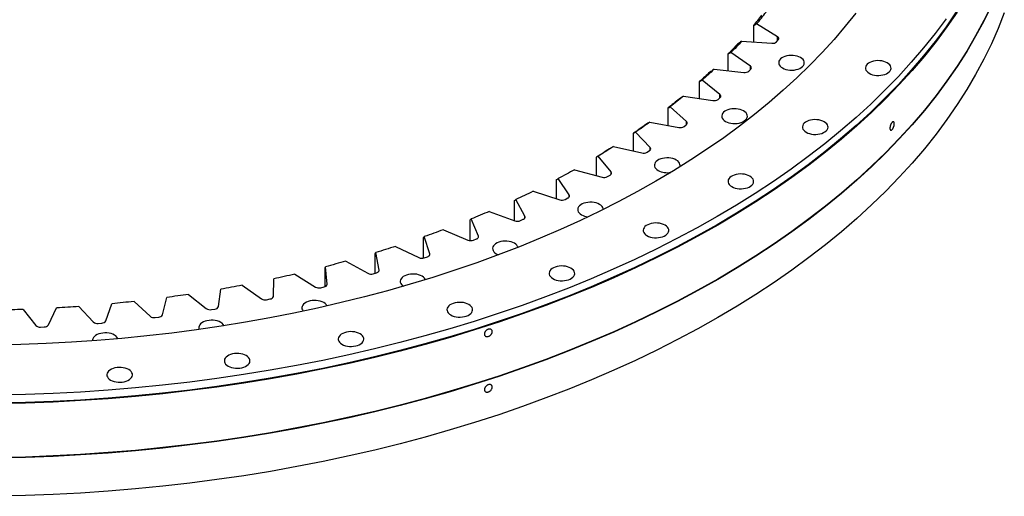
# Model space of a CAD drawing. Header units: millimetres. Extents: x 90 to 11535, y 34437 to 43816.
# Tile 11 of 14: x 7460 to 8459, y 38630 to 39114. Entities that reach past the tile are written whole.
import ezdxf

# ---------------------------------------------------------------- set-up
doc = ezdxf.new("R2010")
doc.units = ezdxf.units.MM
doc.header["$LTSCALE"] = 50

msp = doc.modelspace()

# ---------------------------------------------------------------- linework, layer by layer
at = {"color": 7, "linetype": 'Continuous', "lineweight": 25}
for p, q in [((8229.09, 39096.64), (8207.9, 39109.59)), ((8204.95, 39091.26), (8204.95, 39108.12)), ((8192.69, 39092.09), (8223.35, 39090.03)), ((8228.2, 39091.54), (8229.89, 39093.49)), ((8179.08, 39062.09), (8179.08, 39079.15)), ((8201.53, 39066.8), (8181.81, 39080.51)), ((8164.7, 39063.6), (8195.07, 39060.41)), ((8200.07, 39061.74), (8201.98, 39063.63)), ((8150.04, 39033.85), (8150.04, 39051.18)), ((8170.71, 39038.04), (8152.56, 39052.45)), ((8133.6, 39036.21), (8163.55, 39031.9)), ((8168.69, 39033.04), (8170.81, 39034.86)), ((8117.95, 39006.64), (8117.95, 39024.35)), ((8136.76, 39010.47), (8120.25, 39025.53)), ((8099.53, 39010.02), (8128.94, 39004.62)), ((8099.82, 38984.22), (8085.01, 38999.86)), ((8134.19, 39005.57), (8136.51, 39007.3)), ((8082.96, 38980.57), (8082.96, 38998.76)), ((8062.62, 38985.15), (8091.37, 38978.67)), ((8096.72, 38979.42), (8099.22, 38981.07)), ((8045.19, 38955.73), (8045.19, 38974.52)), ((8060.05, 38959.4), (8047.01, 38975.54)), ((8023.02, 38961.7), (8051, 38954.17)), ((8004.82, 38932.21), (8004.82, 38951.73)), ((8017.6, 38936.09), (8006.38, 38952.69)), ((8056.42, 38954.72), (8059.09, 38956.27)), ((7980.91, 38939.76), (8007.99, 38931.21)), ((7961.99, 38910.08), (7961.99, 38930.47)), ((7972.66, 38914.4), (7963.3, 38931.38)), ((8013.46, 38931.56), (8016.3, 38933)), ((7936.44, 38919.42), (7962.52, 38909.88)), ((7916.9, 38889.79), (7916.9, 38910.85)), ((7925.39, 38894.42), (7917.94, 38911.71)), ((7968.02, 38910.03), (7971.01, 38911.37)), ((7889.81, 38900.77), (7914.77, 38890.29)), ((7869.72, 38872.04), (7869.72, 38892.93)), ((7876.01, 38876.23), (7870.49, 38893.76)), ((7920.28, 38890.23), (7923.42, 38891.45)), ((7841.2, 38883.88), (7864.95, 38872.5)), ((7820.65, 38856.68), (7820.65, 38876.79)), ((7824.71, 38859.9), (7821.14, 38877.6)), ((7870.44, 38872.24), (7873.71, 38873.34)), ((7769.89, 38843.18), (7769.89, 38862.5)), ((7771.7, 38845.5), (7770.11, 38863.29)), ((7790.82, 38868.82), (7813.26, 38856.58)), ((7717.21, 38833.09), (7717.59, 38850.91)), ((7738.88, 38855.66), (7759.91, 38842.62)), ((7818.71, 38856.12), (7822.09, 38857.1)), ((7661.44, 38822.73), (7663.81, 38840.49)), ((7685.57, 38844.44), (7705.12, 38830.65)), ((7765.3, 38841.95), (7768.78, 38842.8)), ((7604.65, 38814.44), (7608.98, 38832.08)), ((7631.14, 38835.22), (7649.11, 38820.74)), ((7710.42, 38829.79), (7713.99, 38830.51)), ((7463.27, 38819.87), (7476.12, 38803.66)), ((7488.88, 38804.26), (7497.08, 38821.43)), ((7519.76, 38822.91), (7534.37, 38807.21)), ((7547.05, 38808.28), (7553.32, 38825.72)), ((7575.79, 38828.03), (7592.12, 38812.91)), ((7654.3, 38819.68), (7657.95, 38820.27)), ((7597.18, 38811.67), (7600.89, 38812.12)), ((7480.87, 38802.06), (7484.64, 38802.23)), ((7539.29, 38805.78), (7543.04, 38806.1))]:
    msp.add_line(p, q, dxfattribs=at)
at = {"color": 82, "linetype": 'Continuous', "lineweight": 25}
for p, q in [((8229.09, 39092.57), (8229.09, 39096.64)), ((8201.53, 39063.18), (8201.53, 39066.8)), ((8170.71, 39034.77), (8170.71, 39038.04)), ((8136.76, 39007.51), (8136.76, 39010.47)), ((8099.82, 38981.57), (8099.82, 38984.22)), ((8060.05, 38957.05), (8060.05, 38959.4)), ((8017.6, 38934.07), (8017.6, 38936.09)), ((7972.66, 38912.72), (7972.66, 38914.4)), ((7925.39, 38893.08), (7925.39, 38894.42)), ((7876.01, 38875.23), (7876.01, 38876.23)), ((7824.71, 38859.26), (7824.71, 38859.9)), ((7771.7, 38845.21), (7771.7, 38845.5))]:
    msp.add_line(p, q, dxfattribs=at)
at = {"color": 7, "linetype": 'Continuous', "lineweight": 25, "flags": 128}
for points in [[(8308.72, 39120.7), (8297.93, 39107.19), (8286.54, 39093.84), (8274.53, 39080.67), (8261.94, 39067.69), (8248.76, 39054.91), (8235.01, 39042.32), (8220.69, 39029.95), (8205.82, 39017.8), (8190.4, 39005.88), (8174.44, 38994.19), (8157.96, 38982.76), (8140.97, 38971.57), (8123.47, 38960.64), (8105.49, 38949.99), (8087.02, 38939.6), (8068.1, 38929.5), (8048.72, 38919.69), (8028.91, 38910.18), (8008.67, 38900.97), (7988.01, 38892.07), (7966.97, 38883.48), (7945.54, 38875.21), (7923.74, 38867.27), (7901.59, 38859.67), (7879.1, 38852.4), (7856.29, 38845.47), (7833.18, 38838.89), (7809.77, 38832.66), (7786.09, 38826.79), (7762.15, 38821.27), (7737.97, 38816.12), (7713.57, 38811.34), (7688.95, 38806.93), (7664.15, 38802.89), (7639.17, 38799.23), (7614.03, 38795.94), (7588.75, 38793.04), (7563.35, 38790.52), (7537.84, 38788.39), (7512.25, 38786.64), (7486.58, 38785.28), (7460.86, 38784.3), (7435.11, 38783.72)], [(8410.6, 39121.82), (8400.2, 39106.76), (8389.12, 39091.87), (8377.36, 39077.15), (8364.94, 39062.61), (8351.87, 39048.27), (8338.15, 39034.13), (8323.8, 39020.2), (8308.81, 39006.49), (8293.21, 38993.01), (8277.01, 38979.78), (8260.21, 38966.79), (8242.83, 38954.06), (8224.87, 38941.6), (8206.36, 38929.41), (8187.3, 38917.51), (8167.71, 38905.9), (8147.6, 38894.59), (8126.98, 38883.59), (8105.87, 38872.9), (8084.29, 38862.53), (8062.24, 38852.5), (8039.74, 38842.8), (8016.81, 38833.45), (7993.46, 38824.44), (7969.72, 38815.79), (7945.59, 38807.51), (7921.09, 38799.59), (7896.24, 38792.04), (7871.06, 38784.87), (7845.56, 38778.08), (7819.77, 38771.69), (7793.69, 38765.68), (7767.35, 38760.07), (7740.76, 38754.86), (7713.95, 38750.05), (7686.92, 38745.65), (7659.71, 38741.66), (7632.32, 38738.09), (7604.79, 38734.92), (7577.12, 38732.18), (7549.33, 38729.85), (7521.45, 38727.95), (7493.49, 38726.46), (7465.47, 38725.4), (7437.41, 38724.77)], [(8446.26, 39128.59), (8438.63, 39112.98), (8430.3, 39097.49), (8421.27, 39082.12), (8411.54, 39066.9), (8401.12, 39051.83), (8390.03, 39036.93), (8378.26, 39022.19), (8365.83, 39007.64), (8352.75, 38993.29), (8339.02, 38979.13), (8324.65, 38965.19), (8309.65, 38951.47), (8294.04, 38937.98), (8277.82, 38924.73), (8261, 38911.73), (8243.61, 38898.99), (8225.64, 38886.51), (8207.11, 38874.32), (8188.03, 38862.4), (8168.42, 38850.78), (8148.29, 38839.46), (8127.65, 38828.45), (8106.52, 38817.75), (8084.91, 38807.38), (8062.84, 38797.33), (8040.33, 38787.63), (8017.38, 38778.26), (7994.01, 38769.25), (7970.24, 38760.59), (7946.09, 38752.3), (7921.57, 38744.37), (7896.7, 38736.82), (7871.49, 38729.64), (7845.97, 38722.85), (7820.15, 38716.44), (7794.05, 38710.43), (7767.68, 38704.82), (7741.07, 38699.6), (7714.23, 38694.79), (7687.18, 38690.39), (7659.94, 38686.39), (7632.53, 38682.81), (7604.97, 38679.65), (7577.27, 38676.9), (7549.46, 38674.57), (7521.55, 38672.67), (7493.57, 38671.18), (7465.52, 38670.12), (7437.44, 38669.48)], [(8446.26, 39128.19), (8438.63, 39112.57), (8430.3, 39097.08), (8421.27, 39081.71), (8411.54, 39066.49), (8401.12, 39051.42), (8390.03, 39036.52), (8378.26, 39021.79), (8365.83, 39007.23), (8352.75, 38992.88), (8339.02, 38978.72), (8324.65, 38964.78), (8309.65, 38951.06), (8294.04, 38937.57), (8277.82, 38924.32), (8261, 38911.32), (8243.61, 38898.58), (8225.64, 38886.11), (8207.11, 38873.91), (8188.03, 38861.99), (8168.42, 38850.37), (8148.29, 38839.05), (8127.65, 38828.04), (8106.52, 38817.34), (8084.91, 38806.97), (8062.84, 38796.93), (8040.33, 38787.22), (8017.38, 38777.85), (7994.01, 38768.84), (7970.24, 38760.18), (7946.09, 38751.89), (7921.57, 38743.96), (7896.7, 38736.41), (7871.49, 38729.23), (7845.97, 38722.44), (7820.15, 38716.04), (7794.05, 38710.02), (7767.68, 38704.41), (7741.07, 38699.19), (7714.23, 38694.38), (7687.18, 38689.98), (7659.94, 38685.99), (7632.53, 38682.4), (7604.97, 38679.24), (7577.27, 38676.49), (7549.46, 38674.16), (7521.55, 38672.26), (7493.57, 38670.77), (7465.52, 38669.71), (7437.44, 38669.07)], [(8411.54, 39121.61), (8401.12, 39106.54), (8390.03, 39091.64), (8378.26, 39076.9), (8365.83, 39062.35), (8352.75, 39047.99), (8339.02, 39033.84), (8324.65, 39019.9), (8309.65, 39006.17), (8294.04, 38992.69), (8277.82, 38979.44), (8261, 38966.44), (8243.61, 38953.7), (8225.64, 38941.22), (8207.11, 38929.02), (8188.03, 38917.11), (8168.42, 38905.49), (8148.29, 38894.17), (8127.65, 38883.16), (8106.52, 38872.46), (8084.91, 38862.09), (8062.84, 38852.04), (8040.33, 38842.33), (8017.38, 38832.97), (7994.01, 38823.96), (7970.24, 38815.3), (7946.09, 38807.01), (7921.57, 38799.08), (7896.7, 38791.52), (7871.49, 38784.35), (7845.97, 38777.56), (7820.15, 38771.15), (7794.05, 38765.14), (7767.68, 38759.53), (7741.07, 38754.31), (7714.23, 38749.5), (7687.18, 38745.1), (7659.94, 38741.1), (7632.53, 38737.52), (7604.97, 38734.36), (7577.27, 38731.61), (7549.46, 38729.28), (7521.55, 38727.37), (7493.57, 38725.89), (7465.52, 38724.83), (7437.44, 38724.19)], [(8459.38, 39120.95), (8453.18, 39105.12), (8446.26, 39089.4), (8438.63, 39073.79), (8430.3, 39058.29), (8421.27, 39042.93), (8411.54, 39027.71), (8401.12, 39012.64), (8390.03, 38997.73), (8378.26, 38983), (8365.83, 38968.45), (8352.75, 38954.09), (8339.02, 38939.94), (8324.65, 38925.99), (8309.65, 38912.27), (8294.04, 38898.78), (8277.82, 38885.53), (8261, 38872.53), (8243.61, 38859.79), (8225.64, 38847.32), (8207.11, 38835.12), (8188.03, 38823.21), (8168.42, 38811.59), (8148.29, 38800.27), (8127.65, 38789.25), (8106.52, 38778.56), (8084.91, 38768.18), (8062.84, 38758.14), (8040.33, 38748.43), (8017.38, 38739.07), (7994.01, 38730.06), (7970.24, 38721.4), (7946.09, 38713.1), (7921.57, 38705.18), (7896.7, 38697.62), (7871.49, 38690.45), (7845.97, 38683.65), (7820.15, 38677.25), (7794.05, 38671.24), (7767.68, 38665.62), (7741.07, 38660.41), (7714.23, 38655.6), (7687.18, 38651.19), (7659.94, 38647.2), (7632.53, 38643.62), (7604.97, 38640.45), (7577.27, 38637.71), (7549.46, 38635.38), (7521.55, 38633.47), (7493.57, 38631.99), (7465.52, 38630.93), (7437.44, 38630.29)], [(8400.2, 39114.93), (8389.12, 39100.04), (8377.36, 39085.32), (8364.94, 39070.78), (8351.87, 39056.43), (8338.15, 39042.29), (8323.8, 39028.36), (8308.81, 39014.65), (8293.21, 39001.18), (8277.01, 38987.94), (8260.21, 38974.95), (8242.83, 38962.22), (8224.87, 38949.76), (8206.36, 38937.58), (8187.3, 38925.67), (8167.71, 38914.06), (8147.6, 38902.75), (8126.98, 38891.75), (8105.87, 38881.06), (8084.29, 38870.7), (8062.24, 38860.67), (8039.74, 38850.97), (8016.81, 38841.61), (7993.46, 38832.61), (7969.72, 38823.96), (7945.59, 38815.67), (7921.09, 38807.75), (7896.24, 38800.2), (7871.06, 38793.04), (7845.56, 38786.25), (7819.77, 38779.85), (7793.69, 38773.84), (7767.35, 38768.23), (7740.76, 38763.02), (7713.95, 38758.22), (7686.92, 38753.82), (7659.71, 38749.83), (7632.32, 38746.25), (7604.79, 38743.09), (7577.12, 38740.34), (7549.33, 38738.02), (7521.45, 38736.11), (7493.49, 38734.63), (7465.47, 38733.57), (7437.41, 38732.93)], [(8188.43, 39089.11), (8187.28, 39087.85), (8186.13, 39086.6), (8184.97, 39085.36), (8183.8, 39084.11), (8182.63, 39082.87), (8181.45, 39081.62), (8180.27, 39080.38), (8179.08, 39079.15)], [(8192.69, 39092.09), (8191.36, 39090.63), (8190.02, 39089.18), (8188.67, 39087.72), (8187.32, 39086.28), (8185.95, 39084.83), (8184.58, 39083.39), (8183.2, 39081.94), (8181.81, 39080.51)], [(8234.14, 39064.91), (8235.78, 39064.11), (8237.62, 39063.48), (8239.62, 39063.03), (8241.72, 39062.77), (8243.87, 39062.72), (8246, 39062.87), (8248.06, 39063.23), (8249.98, 39063.77), (8251.73, 39064.49), (8253.25, 39065.37), (8254.5, 39066.38), (8255.44, 39067.49), (8256.05, 39068.68), (8256.32, 39069.91), (8256.23, 39071.15), (8255.79, 39072.36), (8255.01, 39073.52), (8253.91, 39074.58), (8252.52, 39075.53), (8250.88, 39076.33), (8249.04, 39076.96), (8247.04, 39077.41), (8244.94, 39077.67), (8242.79, 39077.72), (8240.66, 39077.56), (8238.6, 39077.21), (8236.68, 39076.67), (8234.93, 39075.95), (8233.41, 39075.07), (8232.16, 39074.06), (8231.22, 39072.95), (8230.61, 39071.76), (8230.34, 39070.53), (8230.43, 39069.29), (8230.87, 39068.08), (8231.65, 39066.92), (8232.75, 39065.86), (8234.14, 39064.91)], [(8322.16, 39059.56), (8323.8, 39058.76), (8325.64, 39058.13), (8327.64, 39057.67), (8329.74, 39057.42), (8331.89, 39057.37), (8334.02, 39057.52), (8336.08, 39057.88), (8338, 39058.42), (8339.75, 39059.14), (8341.27, 39060.02), (8342.52, 39061.03), (8343.46, 39062.14), (8344.07, 39063.33), (8344.34, 39064.56), (8344.25, 39065.8), (8343.81, 39067.01), (8343.03, 39068.16), (8341.93, 39069.23), (8340.54, 39070.17), (8338.9, 39070.98), (8337.06, 39071.61), (8335.06, 39072.06), (8332.96, 39072.31), (8330.81, 39072.37), (8328.68, 39072.21), (8326.62, 39071.86), (8324.7, 39071.31), (8322.95, 39070.59), (8321.43, 39069.72), (8320.18, 39068.71), (8319.24, 39067.6), (8318.63, 39066.41), (8318.36, 39065.18), (8318.45, 39063.94), (8318.89, 39062.73), (8319.67, 39061.57), (8320.77, 39060.51), (8322.16, 39059.56)], [(8160.48, 39060.78), (8159.19, 39059.57), (8157.9, 39058.37), (8156.61, 39057.16), (8155.3, 39055.96), (8154, 39054.77), (8152.68, 39053.57), (8151.36, 39052.38), (8150.04, 39051.18)], [(8164.7, 39063.6), (8163.21, 39062.2), (8161.71, 39060.8), (8160.2, 39059.4), (8158.69, 39058), (8157.17, 39056.61), (8155.64, 39055.22), (8154.1, 39053.83), (8152.56, 39052.45)], [(8129.44, 39033.54), (8128.02, 39032.38), (8126.6, 39031.23), (8125.17, 39030.08), (8123.74, 39028.93), (8122.3, 39027.78), (8120.86, 39026.64), (8119.41, 39025.49), (8117.95, 39024.35)], [(8133.6, 39036.21), (8131.96, 39034.86), (8130.31, 39033.52), (8128.65, 39032.18), (8126.98, 39030.84), (8125.31, 39029.51), (8123.63, 39028.18), (8121.94, 39026.85), (8120.25, 39025.53)], [(8176.29, 39010.77), (8177.93, 39009.97), (8179.78, 39009.34), (8181.78, 39008.89), (8183.88, 39008.63), (8186.02, 39008.58), (8188.15, 39008.74), (8190.21, 39009.09), (8192.14, 39009.63), (8193.89, 39010.35), (8195.41, 39011.23), (8196.65, 39012.24), (8197.6, 39013.35), (8198.21, 39014.54), (8198.47, 39015.77), (8198.39, 39017.01), (8197.95, 39018.22), (8197.17, 39019.38), (8196.07, 39020.44), (8194.68, 39021.39), (8193.04, 39022.19), (8191.2, 39022.82), (8189.2, 39023.27), (8187.09, 39023.53), (8184.95, 39023.58), (8182.82, 39023.43), (8180.76, 39023.07), (8178.83, 39022.53), (8177.08, 39021.81), (8175.57, 39020.93), (8174.32, 39019.92), (8173.38, 39018.81), (8172.76, 39017.62), (8172.5, 39016.39), (8172.59, 39015.15), (8173.03, 39013.94), (8173.81, 39012.79), (8174.91, 39011.72), (8176.29, 39010.77)], [(8099.53, 39010.02), (8097.74, 39008.74), (8095.94, 39007.46), (8094.14, 39006.19), (8092.33, 39004.91), (8090.51, 39003.65), (8088.69, 39002.38), (8086.85, 39001.12), (8085.01, 38999.86)], [(8258.21, 38999.71), (8259.85, 38998.91), (8261.69, 38998.27), (8263.69, 38997.82), (8265.79, 38997.57), (8267.94, 38997.52), (8270.07, 38997.67), (8272.13, 38998.02), (8274.06, 38998.57), (8275.8, 38999.29), (8277.32, 39000.17), (8278.57, 39001.17), (8279.51, 39002.29), (8280.12, 39003.48), (8280.39, 39004.71), (8280.3, 39005.94), (8279.86, 39007.16), (8279.08, 39008.31), (8277.98, 39009.38), (8276.59, 39010.32), (8274.96, 39011.12), (8273.11, 39011.76), (8271.11, 39012.21), (8269.01, 39012.46), (8266.86, 39012.51), (8264.73, 39012.36), (8262.68, 39012.01), (8260.75, 39011.46), (8259, 39010.74), (8257.48, 39009.87), (8256.23, 39008.86), (8255.29, 39007.74), (8254.68, 39006.56), (8254.41, 39005.33), (8254.5, 39004.09), (8254.94, 39002.87), (8255.72, 39001.72), (8256.82, 39000.66), (8258.21, 38999.71)], [(8095.44, 39007.51), (8093.9, 39006.41), (8092.35, 39005.31), (8090.8, 39004.21), (8089.24, 39003.12), (8087.68, 39002.02), (8086.11, 39000.94), (8084.54, 38999.85), (8082.96, 38998.76)], [(8058.62, 38982.79), (8056.96, 38981.75), (8055.29, 38980.71), (8053.62, 38979.67), (8051.95, 38978.63), (8050.27, 38977.6), (8048.58, 38976.57), (8046.89, 38975.55), (8045.19, 38974.52)], [(8062.62, 38985.15), (8060.69, 38983.94), (8058.75, 38982.73), (8056.81, 38981.52), (8054.86, 38980.32), (8052.91, 38979.12), (8050.95, 38977.93), (8048.98, 38976.73), (8047.01, 38975.54)], [(8129.83, 38964.55), (8129.87, 38964.65), (8130.13, 38965.88), (8130.05, 38967.11), (8129.61, 38968.33), (8128.82, 38969.48), (8127.73, 38970.55), (8126.34, 38971.49), (8124.7, 38972.29), (8122.86, 38972.93), (8120.86, 38973.38), (8118.75, 38973.63), (8116.61, 38973.68), (8114.48, 38973.53), (8112.42, 38973.18), (8110.49, 38972.63), (8108.74, 38971.91), (8107.23, 38971.04), (8105.98, 38970.03), (8105.03, 38968.91), (8104.42, 38967.73), (8104.16, 38966.5), (8104.25, 38965.26), (8104.69, 38964.04), (8105.47, 38962.89), (8106.57, 38961.83), (8107.95, 38960.88), (8107.95, 38960.88)], [(8023.02, 38961.7), (8020.96, 38960.56), (8018.9, 38959.42), (8016.83, 38958.29), (8014.75, 38957.16), (8012.67, 38956.04), (8010.58, 38954.92), (8008.48, 38953.8), (8006.38, 38952.69)], [(8059.09, 38956.27), (8059.57, 38956.59), (8059.96, 38956.95), (8060.25, 38957.33), (8060.43, 38957.74), (8060.5, 38958.16), (8060.46, 38958.59), (8060.31, 38959), (8060.05, 38959.4)], [(8182.66, 38944.55), (8184.29, 38943.75), (8186.14, 38943.11), (8188.14, 38942.66), (8190.24, 38942.41), (8192.39, 38942.36), (8194.52, 38942.51), (8196.57, 38942.86), (8198.5, 38943.41), (8200.25, 38944.13), (8201.77, 38945), (8203.02, 38946.01), (8203.96, 38947.13), (8204.57, 38948.31), (8204.84, 38949.54), (8204.75, 38950.78), (8204.31, 38952), (8203.53, 38953.15), (8202.43, 38954.22), (8201.04, 38955.16), (8199.4, 38955.96), (8197.56, 38956.6), (8195.56, 38957.05), (8193.46, 38957.3), (8191.31, 38957.35), (8189.18, 38957.2), (8187.12, 38956.85), (8185.19, 38956.3), (8183.45, 38955.58), (8181.93, 38954.71), (8180.68, 38953.7), (8179.74, 38952.58), (8179.12, 38951.39), (8178.86, 38950.16), (8178.95, 38948.93), (8179.39, 38947.71), (8180.17, 38946.56), (8181.27, 38945.49), (8182.66, 38944.55)], [(7980.91, 38939.76), (7978.72, 38938.7), (7976.54, 38937.64), (7974.35, 38936.58), (7972.15, 38935.54), (7969.94, 38934.49), (7967.73, 38933.45), (7965.52, 38932.41), (7963.3, 38931.38)], [(8016.3, 38933), (8016.81, 38933.3), (8017.24, 38933.65), (8017.57, 38934.02), (8017.8, 38934.43), (8017.91, 38934.84), (8017.92, 38935.27), (8017.82, 38935.68), (8017.6, 38936.09)], [(7936.44, 38919.42), (7934.15, 38918.44), (7931.85, 38917.46), (7929.54, 38916.49), (7927.23, 38915.53), (7924.92, 38914.57), (7922.59, 38913.61), (7920.27, 38912.66), (7917.94, 38911.71)], [(8052.23, 38921.43), (8052.13, 38922.14), (8051.69, 38923.35), (8050.91, 38924.5), (8049.81, 38925.57), (8048.43, 38926.51), (8046.79, 38927.32), (8044.94, 38927.95), (8042.94, 38928.4), (8040.84, 38928.66), (8038.7, 38928.71), (8036.57, 38928.55), (8034.51, 38928.2), (8032.58, 38927.66), (8030.83, 38926.94), (8029.31, 38926.06), (8028.07, 38925.05), (8027.12, 38923.94), (8026.51, 38922.75), (8026.24, 38921.52), (8026.33, 38920.28), (8026.77, 38919.07), (8027.55, 38917.91), (8028.65, 38916.85), (8030.04, 38915.9), (8030.04, 38915.9)], [(7971.01, 38911.37), (7971.56, 38911.65), (7972.02, 38911.98), (7972.39, 38912.34), (7972.66, 38912.73), (7972.83, 38913.15), (7972.88, 38913.57), (7972.82, 38913.99), (7972.66, 38914.4)], [(7889.81, 38900.77), (7887.41, 38899.87), (7885.01, 38898.99), (7882.6, 38898.1), (7880.19, 38897.23), (7877.77, 38896.35), (7875.35, 38895.48), (7872.92, 38894.62), (7870.49, 38893.76)], [(8096.52, 38894.82), (8098.16, 38894.02), (8100, 38893.39), (8102, 38892.94), (8104.11, 38892.68), (8106.25, 38892.63), (8108.38, 38892.79), (8110.44, 38893.14), (8112.37, 38893.68), (8114.11, 38894.4), (8115.63, 38895.28), (8116.88, 38896.29), (8117.82, 38897.4), (8118.44, 38898.59), (8118.7, 38899.82), (8118.61, 38901.06), (8118.17, 38902.27), (8117.39, 38903.43), (8116.29, 38904.49), (8114.91, 38905.44), (8113.27, 38906.24), (8111.42, 38906.87), (8109.42, 38907.32), (8107.32, 38907.58), (8105.18, 38907.63), (8103.05, 38907.48), (8100.99, 38907.12), (8099.06, 38906.58), (8097.31, 38905.86), (8095.79, 38904.98), (8094.55, 38903.97), (8093.6, 38902.86), (8092.99, 38901.67), (8092.72, 38900.44), (8092.81, 38899.2), (8093.25, 38897.99), (8094.03, 38896.83), (8095.13, 38895.77), (8096.52, 38894.82)], [(7923.42, 38891.45), (7923.99, 38891.71), (7924.49, 38892.02), (7924.9, 38892.37), (7925.22, 38892.76), (7925.43, 38893.16), (7925.53, 38893.58), (7925.52, 38894), (7925.39, 38894.42)], [(7965.64, 38882.95), (7965.26, 38883.9), (7964.48, 38885.05), (7963.38, 38886.12), (7962, 38887.06), (7960.36, 38887.86), (7958.51, 38888.5), (7956.51, 38888.95), (7954.41, 38889.2), (7952.27, 38889.25), (7950.14, 38889.1), (7948.08, 38888.75), (7946.15, 38888.2), (7944.4, 38887.48), (7942.88, 38886.61), (7941.64, 38885.6), (7940.69, 38884.48), (7940.08, 38883.3), (7939.81, 38882.07), (7939.9, 38880.83), (7940.34, 38879.61), (7941.12, 38878.46), (7942.22, 38877.4), (7943.61, 38876.45), (7943.61, 38876.45)], [(7841.2, 38883.88), (7838.71, 38883.07), (7836.22, 38882.28), (7833.71, 38881.49), (7831.21, 38880.7), (7828.7, 38879.92), (7826.19, 38879.14), (7823.67, 38878.36), (7821.14, 38877.6)], [(7873.71, 38873.34), (7874.31, 38873.58), (7874.84, 38873.87), (7875.29, 38874.2), (7875.65, 38874.57), (7875.9, 38874.97), (7876.05, 38875.38), (7876.09, 38875.81), (7876.01, 38876.23)], [(7943.61, 38876.45), (7945.25, 38875.65), (7945.97, 38875.37)], [(7790.82, 38868.82), (7788.25, 38868.11), (7785.67, 38867.41), (7783.08, 38866.71), (7780.5, 38866.02), (7777.91, 38865.33), (7775.31, 38864.65), (7772.71, 38863.97), (7770.11, 38863.29)], [(7822.09, 38857.1), (7822.72, 38857.32), (7823.28, 38857.59), (7823.77, 38857.9), (7824.17, 38858.26), (7824.46, 38858.65), (7824.66, 38859.05), (7824.74, 38859.47), (7824.71, 38859.9)], [(8000.97, 38851.21), (8002.61, 38850.41), (8004.45, 38849.77), (8006.45, 38849.32), (8008.55, 38849.07), (8010.7, 38849.02), (8012.83, 38849.17), (8014.89, 38849.52), (8016.82, 38850.07), (8018.56, 38850.79), (8020.08, 38851.66), (8021.33, 38852.67), (8022.27, 38853.79), (8022.88, 38854.97), (8023.15, 38856.2), (8023.06, 38857.44), (8022.62, 38858.66), (8021.84, 38859.81), (8020.74, 38860.88), (8019.35, 38861.82), (8017.71, 38862.62), (8015.87, 38863.26), (8013.87, 38863.71), (8011.77, 38863.96), (8009.62, 38864.01), (8007.49, 38863.86), (8005.44, 38863.51), (8003.51, 38862.96), (8001.76, 38862.24), (8000.24, 38861.36), (7998.99, 38860.36), (7998.05, 38859.24), (7997.44, 38858.05), (7997.17, 38856.82), (7997.26, 38855.59), (7997.7, 38854.37), (7998.48, 38853.22), (7999.58, 38852.15), (8000.97, 38851.21)], [(7738.88, 38855.66), (7736.23, 38855.05), (7733.57, 38854.44), (7730.92, 38853.84), (7728.26, 38853.24), (7725.6, 38852.65), (7722.93, 38852.07), (7720.26, 38851.48), (7717.59, 38850.91)], [(7871.67, 38850.09), (7871.48, 38850.5), (7870.7, 38851.66), (7869.6, 38852.72), (7868.22, 38853.67), (7866.58, 38854.47), (7864.73, 38855.11), (7862.73, 38855.56), (7860.63, 38855.81), (7858.49, 38855.86), (7856.36, 38855.71), (7854.3, 38855.35), (7852.37, 38854.81), (7850.62, 38854.09), (7849.1, 38853.21), (7847.86, 38852.21), (7846.91, 38851.09), (7846.3, 38849.9), (7846.03, 38848.67), (7846.12, 38847.44), (7846.56, 38846.22), (7847.34, 38845.07), (7848.44, 38844), (7849.25, 38843.42)], [(7685.57, 38844.44), (7682.86, 38843.93), (7680.15, 38843.42), (7677.43, 38842.92), (7674.71, 38842.43), (7671.99, 38841.93), (7669.26, 38841.45), (7666.54, 38840.97), (7663.81, 38840.49)], [(7631.14, 38835.22), (7628.38, 38834.81), (7625.61, 38834.41), (7622.84, 38834.01), (7620.07, 38833.61), (7617.3, 38833.22), (7614.53, 38832.84), (7611.75, 38832.46), (7608.98, 38832.08)], [(7463.27, 38819.87), (7460.42, 38819.77), (7457.58, 38819.68), (7454.73, 38819.59), (7451.88, 38819.51), (7449.03, 38819.43), (7446.18, 38819.36), (7443.33, 38819.29), (7440.48, 38819.23)], [(7519.76, 38822.91), (7516.93, 38822.71), (7514.09, 38822.51), (7511.26, 38822.32), (7508.43, 38822.13), (7505.59, 38821.95), (7502.76, 38821.77), (7499.92, 38821.6), (7497.08, 38821.43)], [(7575.79, 38828.03), (7572.99, 38827.73), (7570.18, 38827.43), (7567.38, 38827.13), (7564.57, 38826.84), (7561.76, 38826.55), (7558.95, 38826.27), (7556.14, 38825.99), (7553.32, 38825.72)], [(7771.72, 38823.42), (7771.62, 38823.62), (7770.84, 38824.78), (7769.74, 38825.84), (7768.35, 38826.79), (7766.72, 38827.59), (7764.87, 38828.22), (7762.87, 38828.67), (7760.77, 38828.93), (7758.63, 38828.98), (7756.49, 38828.83), (7754.44, 38828.47), (7752.51, 38827.93), (7750.76, 38827.21), (7749.24, 38826.33), (7747.99, 38825.32), (7747.05, 38824.21), (7746.44, 38823.02), (7746.17, 38821.79), (7746.26, 38820.55), (7746.7, 38819.34), (7747.48, 38818.19), (7747.55, 38818.11)], [(7897.29, 38814.29), (7898.93, 38813.49), (7900.77, 38812.85), (7902.77, 38812.4), (7904.88, 38812.15), (7907.02, 38812.1), (7909.15, 38812.25), (7911.21, 38812.61), (7913.14, 38813.15), (7914.89, 38813.87), (7916.4, 38814.75), (7917.65, 38815.76), (7918.59, 38816.87), (7919.21, 38818.06), (7919.47, 38819.29), (7919.38, 38820.53), (7918.94, 38821.74), (7918.16, 38822.89), (7917.06, 38823.96), (7915.68, 38824.9), (7914.04, 38825.7), (7912.19, 38826.34), (7910.19, 38826.79), (7908.09, 38827.04), (7905.95, 38827.1), (7903.82, 38826.94), (7901.76, 38826.59), (7899.83, 38826.04), (7898.08, 38825.32), (7896.56, 38824.45), (7895.32, 38823.44), (7894.37, 38822.33), (7893.76, 38821.14), (7893.49, 38819.91), (7893.58, 38818.67), (7894.02, 38817.46), (7894.8, 38816.3), (7895.9, 38815.24), (7897.29, 38814.29)], [(7667.15, 38803.36), (7667.03, 38803.62), (7666.25, 38804.77), (7665.15, 38805.83), (7663.76, 38806.78), (7662.12, 38807.58), (7660.28, 38808.22), (7658.28, 38808.67), (7656.18, 38808.92), (7654.03, 38808.97), (7651.9, 38808.82), (7649.84, 38808.47), (7647.92, 38807.92), (7646.17, 38807.2), (7644.65, 38806.32), (7643.4, 38805.32), (7642.46, 38804.2), (7641.85, 38803.01), (7641.58, 38801.78), (7641.67, 38800.55), (7641.97, 38799.62)], [(7559.38, 38790.16), (7559.12, 38790.75), (7558.34, 38791.91), (7557.24, 38792.97), (7555.85, 38793.92), (7554.22, 38794.72), (7552.37, 38795.35), (7550.37, 38795.8), (7548.27, 38796.06), (7546.13, 38796.11), (7543.99, 38795.96), (7541.94, 38795.6), (7540.01, 38795.06), (7538.26, 38794.34), (7536.74, 38793.46), (7535.49, 38792.45), (7534.55, 38791.34), (7533.94, 38790.15), (7533.67, 38788.92), (7533.7, 38788.08)], [(7786.89, 38784.57), (7788.53, 38783.77), (7790.37, 38783.14), (7792.37, 38782.69), (7794.47, 38782.43), (7796.62, 38782.38), (7798.75, 38782.53), (7800.81, 38782.89), (7802.74, 38783.43), (7804.48, 38784.15), (7806, 38785.03), (7807.25, 38786.04), (7808.19, 38787.15), (7808.81, 38788.34), (7809.07, 38789.57), (7808.98, 38790.81), (7808.54, 38792.02), (7807.76, 38793.17), (7806.66, 38794.24), (7805.28, 38795.18), (7803.64, 38795.99), (7801.79, 38796.62), (7799.79, 38797.07), (7797.69, 38797.33), (7795.55, 38797.38), (7793.42, 38797.22), (7791.36, 38796.87), (7789.43, 38796.33), (7787.68, 38795.6), (7786.16, 38794.73), (7784.92, 38793.72), (7783.97, 38792.61), (7783.36, 38791.42), (7783.09, 38790.19), (7783.18, 38788.95), (7783.62, 38787.74), (7784.4, 38786.58), (7785.5, 38785.52), (7786.89, 38784.57)], [(7671.26, 38762.45), (7672.9, 38761.65), (7674.74, 38761.02), (7676.74, 38760.57), (7678.84, 38760.31), (7680.99, 38760.26), (7683.12, 38760.41), (7685.18, 38760.77), (7687.11, 38761.31), (7688.85, 38762.03), (7690.37, 38762.91), (7691.62, 38763.92), (7692.56, 38765.03), (7693.18, 38766.22), (7693.44, 38767.45), (7693.35, 38768.69), (7692.91, 38769.9), (7692.13, 38771.05), (7691.03, 38772.12), (7689.64, 38773.07), (7688.01, 38773.87), (7686.16, 38774.5), (7684.16, 38774.95), (7682.06, 38775.21), (7679.92, 38775.26), (7677.78, 38775.1), (7675.73, 38774.75), (7673.8, 38774.21), (7672.05, 38773.49), (7670.53, 38772.61), (7669.28, 38771.6), (7668.34, 38770.49), (7667.73, 38769.3), (7667.46, 38768.07), (7667.55, 38766.83), (7667.99, 38765.62), (7668.77, 38764.46), (7669.87, 38763.4), (7671.26, 38762.45)], [(7551.96, 38748.23), (7553.6, 38747.43), (7555.45, 38746.8), (7557.45, 38746.35), (7559.55, 38746.09), (7561.69, 38746.04), (7563.82, 38746.19), (7565.88, 38746.55), (7567.81, 38747.09), (7569.56, 38747.81), (7571.08, 38748.69), (7572.32, 38749.7), (7573.27, 38750.81), (7573.88, 38752), (7574.14, 38753.23), (7574.06, 38754.47), (7573.62, 38755.68), (7572.83, 38756.83), (7571.74, 38757.9), (7570.35, 38758.85), (7568.71, 38759.65), (7566.87, 38760.28), (7564.86, 38760.73), (7562.76, 38760.99), (7560.62, 38761.04), (7558.49, 38760.88), (7556.43, 38760.53), (7554.5, 38759.99), (7552.75, 38759.27), (7551.24, 38758.39), (7549.99, 38757.38), (7549.04, 38756.27), (7548.43, 38755.08), (7548.17, 38753.85), (7548.26, 38752.61), (7548.7, 38751.4), (7549.48, 38750.24), (7550.58, 38749.18), (7551.96, 38748.23)]]:
    msp.add_lwpolyline(points, dxfattribs=at)
at = {"color": 7, "linetype": 'Continuous', "lineweight": 25}
for centre, radius, start, end in [((7850.76, 39405.2), 463.6, 320.38472, 322.27772), ((7848.77, 39401.59), 461.51, 320.51337, 322.14907), ((8224.12, 39096.07), 6.1, 262.71482, 311.91108), ((8228.37, 39094.78), 1.99, 319.84986, 68.73822), ((8196.05, 39066.79), 6.45, 261.22392, 308.50849), ((8200.67, 39065.06), 1.94, 312.56477, 63.62495), ((8164.77, 39038.58), 6.78, 259.66386, 305.35157), ((8169.69, 39036.41), 1.92, 305.74951, 57.78492), ((8135.56, 39008.97), 1.92, 299.53322, 51.28841), ((8130.4, 39011.54), 7.07, 258.03013, 302.41378), ((8093.1, 38985.78), 7.31, 256.31782, 299.67135), ((8098.42, 38982.86), 1.96, 294.01031, 44.2468), ((8117.18, 38978.96), 20.3, 242.95788, 279.99372), ((8053, 38961.4), 7.51, 254.52122, 297.10318), ((8010.27, 38938.5), 7.64, 252.63356, 294.69074), ((7965.07, 38917.17), 7.72, 250.64676, 292.41786), ((8038.46, 38931.38), 17.62, 241.45104, 264.18579), ((7917.6, 38897.48), 7.73, 248.55125, 290.27053), ((7868.04, 38879.53), 7.68, 246.33578, 288.23669), ((7816.58, 38863.39), 7.57, 243.98723, 286.30605), ((7763.45, 38849.12), 7.41, 241.49042, 284.46989), ((7768.59, 38845.94), 3.14, 273.40948, 351.96682), ((7708.84, 38836.8), 7.18, 238.82788, 282.72088), ((7713.87, 38833.95), 3.44, 271.99767, 345.52835), ((7652.98, 38826.47), 6.91, 235.97969, 281.05287), ((7657.9, 38824.05), 3.78, 270.68902, 339.53369), ((7596.1, 38818.18), 6.6, 232.92327, 279.46064), ((7600.93, 38816.26), 4.14, 269.42731, 333.9833), ((7480.2, 38807.91), 5.89, 226.08181, 276.48509), ((7484.9, 38807.13), 4.91, 266.89715, 324.14577), ((7538.43, 38811.98), 6.26, 229.63332, 277.93955), ((7543.18, 38810.61), 4.52, 268.17248, 328.86231)]:
    msp.add_arc(centre, radius, start, end, dxfattribs=at)
for points in [[(8204.95, 39108.12), (8205.93, 39108.61), (8206.92, 39109.1), (8207.9, 39109.59)], [(8192.69, 39092.09), (8191.27, 39091.09), (8189.85, 39090.1), (8188.43, 39089.11)], [(8179.08, 39079.15), (8179.99, 39079.6), (8180.9, 39080.05), (8181.81, 39080.51)], [(8164.7, 39063.6), (8163.29, 39062.66), (8161.89, 39061.72), (8160.48, 39060.78)], [(8150.04, 39051.18), (8150.88, 39051.6), (8151.72, 39052.03), (8152.56, 39052.45)], [(8133.6, 39036.21), (8132.21, 39035.32), (8130.83, 39034.43), (8129.44, 39033.54)], [(8117.95, 39024.35), (8118.72, 39024.74), (8119.48, 39025.14), (8120.25, 39025.53)], [(8099.53, 39010.02), (8098.16, 39009.19), (8096.8, 39008.35), (8095.44, 39007.51)], [(8082.96, 38998.76), (8083.64, 38999.13), (8084.33, 38999.49), (8085.01, 38999.86)], [(8062.62, 38985.15), (8061.28, 38984.36), (8059.95, 38983.58), (8058.62, 38982.79)], [(8045.19, 38974.52), (8045.8, 38974.86), (8046.4, 38975.2), (8047.01, 38975.54)], [(8004.82, 38951.73), (8005.34, 38952.05), (8005.86, 38952.37), (8006.38, 38952.69)], [(7961.99, 38930.47), (7962.43, 38930.77), (7962.86, 38931.08), (7963.3, 38931.38)], [(7916.9, 38910.85), (7917.25, 38911.13), (7917.59, 38911.42), (7917.94, 38911.71)], [(7869.72, 38892.93), (7869.98, 38893.2), (7870.23, 38893.48), (7870.49, 38893.76)], [(7820.65, 38876.79), (7820.81, 38877.06), (7820.98, 38877.33), (7821.14, 38877.6)], [(7769.89, 38862.5), (7769.96, 38862.76), (7770.04, 38863.03), (7770.11, 38863.29)]]:
    msp.add_open_spline(points, degree=3, dxfattribs=at)
for points in [[(8347.66, 39008.35), (8347.66, 39008.11), (8347.65, 39007.85), (8347.59, 39007.33), (8347.55, 39007.05), (8347.44, 39006.49), (8347.37, 39006.21), (8347.21, 39005.65), (8347.12, 39005.36), (8346.92, 39004.81), (8346.81, 39004.55), (8346.57, 39004.03), (8346.44, 39003.78), (8346.18, 39003.33), (8346.04, 39003.11), (8345.75, 39002.73), (8345.61, 39002.56), (8345.32, 39002.26), (8345.18, 39002.14), (8344.89, 39001.94), (8344.76, 39001.87), (8344.49, 39001.78), (8344.36, 39001.76), (8344.12, 39001.78), (8344.01, 39001.82), (8343.8, 39001.95), (8343.71, 39002.04), (8343.55, 39002.28), (8343.48, 39002.42), (8343.37, 39002.75), (8343.33, 39002.94), (8343.27, 39003.35), (8343.26, 39003.58), (8343.26, 39004.06), (8343.27, 39004.31), (8343.33, 39004.84), (8343.37, 39005.12), (8343.48, 39005.67), (8343.55, 39005.96), (8343.71, 39006.52), (8343.8, 39006.8), (8344, 39007.35), (8344.12, 39007.62), (8344.36, 39008.13), (8344.49, 39008.38), (8344.75, 39008.84), (8344.89, 39009.05), (8345.18, 39009.43), (8345.32, 39009.6), (8345.61, 39009.9), (8345.75, 39010.03), (8346.03, 39010.23), (8346.17, 39010.3), (8346.44, 39010.39), (8346.57, 39010.41), (8346.8, 39010.39), (8346.92, 39010.35), (8347.12, 39010.22), (8347.21, 39010.13), (8347.37, 39009.89), (8347.44, 39009.75), (8347.55, 39009.42), (8347.59, 39009.24), (8347.65, 39008.82), (8347.66, 39008.59), (8347.66, 39008.35)], [(7939.39, 38797.44), (7939.39, 38797.2), (7939.37, 38796.95), (7939.27, 38796.45), (7939.19, 38796.19), (7938.99, 38795.68), (7938.87, 38795.43), (7938.59, 38794.94), (7938.43, 38794.7), (7938.06, 38794.24), (7937.87, 38794.02), (7937.44, 38793.62), (7937.21, 38793.43), (7936.74, 38793.09), (7936.49, 38792.94), (7935.99, 38792.68), (7935.73, 38792.57), (7935.22, 38792.41), (7934.96, 38792.35), (7934.46, 38792.28), (7934.21, 38792.27), (7933.74, 38792.3), (7933.51, 38792.34), (7933.08, 38792.47), (7932.88, 38792.56), (7932.52, 38792.78), (7932.35, 38792.91), (7932.07, 38793.22), (7931.94, 38793.39), (7931.75, 38793.78), (7931.67, 38793.98), (7931.57, 38794.42), (7931.55, 38794.66), (7931.55, 38795.13), (7931.57, 38795.38), (7931.67, 38795.89), (7931.75, 38796.14), (7931.94, 38796.65), (7932.06, 38796.9), (7932.35, 38797.4), (7932.51, 38797.63), (7932.88, 38798.09), (7933.08, 38798.31), (7933.5, 38798.72), (7933.73, 38798.9), (7934.2, 38799.24), (7934.45, 38799.39), (7934.96, 38799.65), (7935.21, 38799.75), (7935.73, 38799.92), (7935.98, 38799.98), (7936.49, 38800.05), (7936.73, 38800.06), (7937.21, 38800.03), (7937.43, 38799.99), (7937.86, 38799.87), (7938.06, 38799.78), (7938.42, 38799.56), (7938.59, 38799.42), (7938.87, 38799.12), (7938.99, 38798.94), (7939.19, 38798.57), (7939.26, 38798.36), (7939.37, 38797.92), (7939.39, 38797.69), (7939.39, 38797.44)], [(7939.39, 38741.1), (7939.39, 38740.86), (7939.37, 38740.61), (7939.27, 38740.11), (7939.19, 38739.85), (7938.99, 38739.34), (7938.87, 38739.09), (7938.59, 38738.6), (7938.43, 38738.36), (7938.06, 38737.9), (7937.87, 38737.68), (7937.44, 38737.27), (7937.21, 38737.09), (7936.74, 38736.75), (7936.49, 38736.6), (7935.99, 38736.34), (7935.73, 38736.23), (7935.22, 38736.07), (7934.96, 38736.01), (7934.46, 38735.94), (7934.21, 38735.93), (7933.74, 38735.96), (7933.51, 38736), (7933.08, 38736.13), (7932.88, 38736.21), (7932.52, 38736.44), (7932.35, 38736.57), (7932.07, 38736.88), (7931.94, 38737.05), (7931.75, 38737.44), (7931.67, 38737.64), (7931.57, 38738.08), (7931.55, 38738.31), (7931.55, 38738.79), (7931.57, 38739.04), (7931.67, 38739.55), (7931.75, 38739.8), (7931.94, 38740.31), (7932.06, 38740.56), (7932.35, 38741.05), (7932.51, 38741.29), (7932.88, 38741.75), (7933.08, 38741.97), (7933.5, 38742.37), (7933.73, 38742.56), (7934.2, 38742.9), (7934.45, 38743.05), (7934.96, 38743.31), (7935.21, 38743.41), (7935.73, 38743.58), (7935.98, 38743.64), (7936.49, 38743.71), (7936.73, 38743.72), (7937.21, 38743.69), (7937.43, 38743.65), (7937.86, 38743.53), (7938.06, 38743.44), (7938.42, 38743.22), (7938.59, 38743.08), (7938.87, 38742.78), (7938.99, 38742.6), (7939.19, 38742.22), (7939.26, 38742.02), (7939.37, 38741.58), (7939.39, 38741.34), (7939.39, 38741.1)]]:
    msp.add_open_spline(points, degree=3, knots=[0, 0, 0, 0, 0.03125, 0.03125, 0.0625, 0.0625, 0.09375, 0.09375, 0.125, 0.125, 0.15625, 0.15625, 0.1875, 0.1875, 0.21875, 0.21875, 0.25, 0.25, 0.28125, 0.28125, 0.3125, 0.3125, 0.34375, 0.34375, 0.375, 0.375, 0.40625, 0.40625, 0.4375, 0.4375, 0.46875, 0.46875, 0.5, 0.5, 0.53125, 0.53125, 0.5625, 0.5625, 0.59375, 0.59375, 0.625, 0.625, 0.65625, 0.65625, 0.6875, 0.6875, 0.71875, 0.71875, 0.75, 0.75, 0.78125, 0.78125, 0.8125, 0.8125, 0.84375, 0.84375, 0.875, 0.875, 0.90625, 0.90625, 0.9375, 0.9375, 0.96875, 0.96875, 1, 1, 1, 1], dxfattribs=at)

doc.saveas('drawing.dxf')
